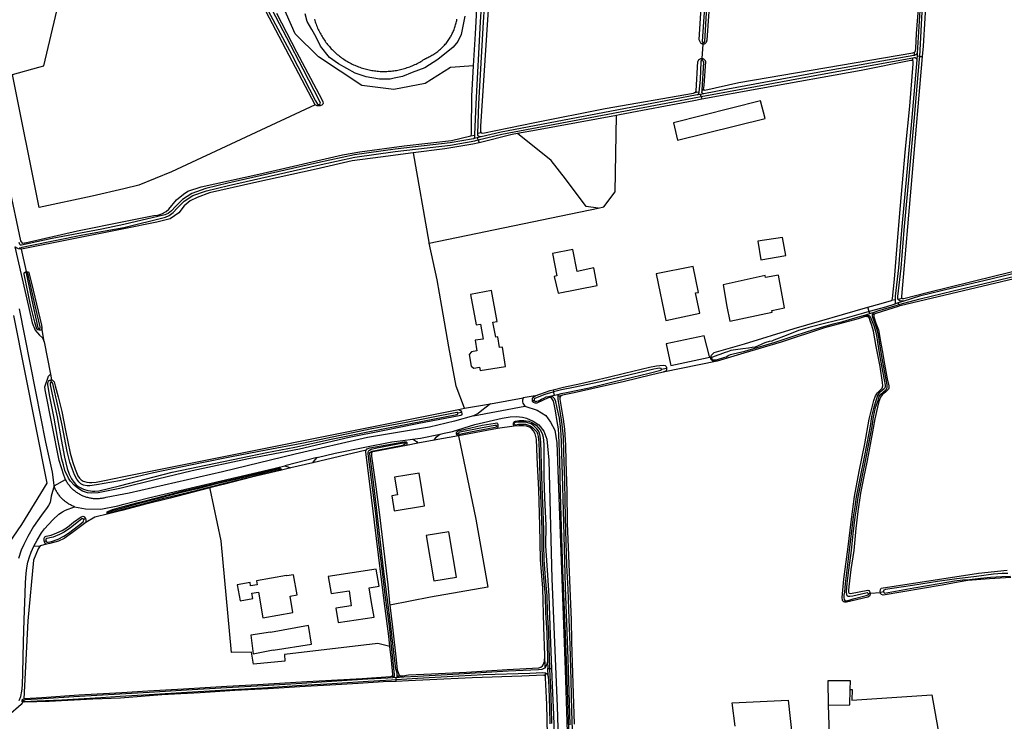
# Model space of a CAD drawing. Header units: metres. Extents: x 174423 to 175128, y 462196 to 462742.
# Tile 123 of 137: x 175062.96 to 175065.97, y 462730.16 to 462732.3. Entities that reach past the tile are written whole.
import ezdxf

# ---------------------------------------------------------------- set-up
doc = ezdxf.new("R2010")
doc.units = ezdxf.units.M
doc.layers.add('N-XX-AL-LIJN_0.20-G', color=7, linetype='Continuous', lineweight=25)

# ---------------------------------------------------------------- blocks, each defined once
blk = doc.blocks.new('Situatie')
at = {"lineweight": -3}
for p, q in [((9.0047, 18.617), (9.0045, 18.6225)), ((9.002, 18.5729), (9.005, 18.6169)), ((9.6504, 18.5823), (9.6524, 18.5935)), ((9.002, 18.5729), (9.0018, 18.5674)), ((9.646, 18.5667), (9.6459, 18.575)), ((9.6598, 18.5888), (9.6593, 18.58)), ((9.6673, 18.5791), (9.6593, 18.58)), ((9.6673, 18.5791), (9.6754, 18.5786)), ((8.9918, 18.4697), (8.9771, 18.4674)), ((9.0095, 18.4765), (9.0015, 18.4756)), ((8.9965, 18.4631), (8.9867, 18.4613)), ((9.0071, 18.4652), (8.9965, 18.4631)), ((8.9986, 18.4564), (8.9965, 18.4631)), ((8.9986, 18.4564), (9.0007, 18.4481)), ((7.8307, 18.4329), (7.833, 18.4284)), ((8.2938, 18.3359), (8.3054, 18.3381)), ((8.3257, 18.333), (8.3137, 18.3302)), ((8.3137, 18.3302), (8.3162, 18.3236)), ((8.3252, 18.3451), (8.3155, 18.3433)), ((8.3162, 18.3236), (8.3197, 18.3152)), ((8.1661, 18.0083), (8.6838, 18.115)), ((6.9346, 17.9207), (6.9185, 17.9899)), ((6.9346, 17.9207), (6.9346, 17.9182)), ((9.6141, 17.8384), (9.6019, 17.835)), ((9.5128, 17.7989), (9.5085, 17.8116)), ((9.5926, 17.8341), (9.5806, 17.8319)), ((9.6184, 17.8302), (9.6015, 17.8249)), ((9.6039, 17.8197), (9.6015, 17.8249)), ((9.6039, 17.8197), (9.6073, 17.816)), ((9.4998, 17.7872), (9.5152, 17.7925)), ((9.5046, 17.7832), (9.5128, 17.7858)), ((9.5152, 17.7925), (9.5128, 17.7989)), ((9.5152, 17.7925), (9.5306, 17.7978)), ((9.5225, 17.7891), (9.5304, 17.7918)), ((6.9734, 17.747), (6.9744, 17.7416)), ((6.9883, 17.7062), (6.9813, 17.7495)), ((8.8775, 17.6221), (8.8929, 17.6254)), ((9.0278, 17.6531), (9.0311, 17.6539)), ((7.0091, 17.5893), (7.011, 17.5899)), ((7.0105, 17.5821), (7.0091, 17.5893)), ((8.5323, 17.5354), (8.5408, 17.5387)), ((8.5352, 17.5394), (8.5497, 17.5428)), ((8.5457, 17.559), (8.5473, 17.5527)), ((8.5497, 17.5428), (8.5473, 17.5527)), ((8.5497, 17.5428), (8.5642, 17.5461)), ((8.574, 17.5425), (8.561, 17.5386)), ((8.302, 17.479), (8.459, 17.509)), ((8.3537, 17.5167), (8.4542, 17.5344)), ((8.4879, 17.5262), (8.4826, 17.5235)), ((8.2655, 17.4893), (8.2539, 17.4872)), ((8.3768, 17.4486), (8.3727, 17.4478)), ((8.4243, 17.4556), (8.4269, 17.456)), ((8.2559, 17.4251), (8.2502, 17.4245)), ((8.0983, 17.396), (8.0928, 17.3949)), ((8.1812, 17.4048), (8.1316, 17.3956)), ((7.8241, 17.3516), (7.7242, 17.3269)), ((7.8104, 17.3358), (7.7433, 17.32)), ((7.7084, 17.3161), (7.7127, 17.3173)), ((7.181, 17.1823), (7.1841, 17.1834)), ((7.109, 17.1625), (7.1145, 17.165)), ((6.9886, 17.0964), (6.9942, 17.0971)), ((6.9563, 17.0805), (6.9758, 17.0817)), ((9.5102, 16.9352), (9.5155, 16.9372)), ((9.5155, 16.9372), (9.5469, 16.9392)), ((9.5572, 16.9412), (9.5469, 16.9392)), ((8.5213, 16.7099), (8.5204, 16.7466)), ((8.5288, 16.729), (8.5295, 16.7061)), ((8.5225, 16.6798), (8.5222, 16.6931)), ((8.5295, 16.7061), (8.5357, 16.7064)), ((8.5301, 16.6832), (8.5295, 16.7061)), ((8.5357, 16.7064), (8.5407, 16.7065)), ((8.0518, 16.6831), (8.0588, 16.6831)), ((8.0649, 16.6786), (8.0539, 16.6781)), ((8.0759, 16.6791), (8.0649, 16.6786)), ((8.0652, 16.6726), (8.0649, 16.6786)), ((8.0655, 16.6669), (8.0652, 16.6726)), ((8.078, 16.684), (8.0688, 16.6833)), ((6.9255, 16.6075), (6.9205, 16.6075))]:
    blk.add_line(p, q, dxfattribs=at)
for points in [[(8.3257, 18.333), (8.3195, 18.3344), (8.3187, 18.3345), (8.318, 18.3348), (8.3173, 18.3352), (8.3166, 18.3357), (8.3161, 18.3364), (8.3157, 18.3371), (8.3155, 18.3379), (8.3154, 18.3388), (8.3154, 18.3396), (8.3155, 18.3433), (8.3187, 18.4342), (8.3328, 18.6841), (8.339, 18.7786)], [(8.329, 18.7792), (8.3228, 18.6847), (8.3087, 18.4346), (8.3054, 18.34), (8.3054, 18.3381), (8.3053, 18.3362), (8.3053, 18.3349), (8.3052, 18.3337), (8.3051, 18.3324), (8.3048, 18.3313), (8.3044, 18.3302), (8.3039, 18.3291), (8.3036, 18.3287), (8.3022, 18.3275)], [(8.4399, 20.1333), (8.3234, 18.3654), (8.3236, 18.3485), (8.3252, 18.3451), (8.3302, 18.3441), (8.4897, 18.3769), (8.7054, 18.4199), (8.9751, 18.4668), (8.9771, 18.4674), (8.979, 18.4686), (8.9824, 18.4711), (8.9835, 18.4739), (8.9889, 18.5635), (8.9893, 18.5648), (8.9898, 18.5661), (8.9904, 18.5673), (8.9911, 18.5684), (8.992, 18.5694), (8.993, 18.5703), (8.9942, 18.5711), (8.9953, 18.5718), (8.9966, 18.5723), (8.9979, 18.5727), (8.9993, 18.5729), (9.0006, 18.573), (9.002, 18.5729)], [(6.8806, 18.1846), (6.9162, 18.0149), (6.9208, 18.008), (6.9224, 18.008), (6.9278, 18.0084), (6.9297, 18.009), (7.0898, 18.0456), (7.2322, 18.0739), (7.3238, 18.0925), (7.3365, 18.0939), (7.3482, 18.0981), (7.3611, 18.1043), (7.3698, 18.1116), (7.3936, 18.1402), (7.4145, 18.1583), (7.4276, 18.1665), (7.4683, 18.18), (7.645, 18.2192), (7.9012, 18.2782), (7.9542, 18.2872), (8.0898, 18.3054), (8.235, 18.3218), (8.2938, 18.3359), (8.2948, 18.3374), (8.2959, 18.3411), (8.2963, 18.3523), (8.2968, 18.4577), (8.3025, 18.5504), (8.2315, 18.5451), (8.1543, 18.4963), (8.0582, 18.4782), (7.9605, 18.4908), (7.8282, 18.5782), (7.7565, 18.6483), (7.6681, 18.848)], [(7.6993, 18.7112), (7.7605, 18.5935), (7.8377, 18.4474), (7.8411, 18.4405), (7.8419, 18.4361), (7.8414, 18.4329), (7.8384, 18.43), (7.833, 18.4284), (7.8315, 18.428), (7.8234, 18.4279), (7.8173, 18.4311)], [(9.002, 18.5729), (9.0033, 18.5726), (9.0046, 18.5722), (9.0059, 18.5716), (9.0071, 18.5709), (9.0081, 18.5701), (9.0091, 18.5691), (9.01, 18.5681), (9.0107, 18.5669), (9.0113, 18.5657), (9.0117, 18.5644), (9.0118, 18.564), (9.0067, 18.4901), (9.0052, 18.4785), (9.0065, 18.4768), (9.0095, 18.4765), (9.1143, 18.4991), (9.6463, 18.5903), (9.6517, 18.5925), (9.6524, 18.5935), (9.6532, 18.5944), (9.6544, 18.5967), (9.6551, 18.6038), (9.6574, 18.6499), (9.6718, 18.8282)], [(9.005, 18.6169), (9.0047, 18.617), (9.0038, 18.617), (9.0025, 18.6173), (9.0013, 18.6177), (9.0002, 18.6182), (8.9991, 18.6189), (8.9981, 18.6197), (8.9973, 18.6207), (8.9965, 18.6217), (8.9929, 18.6296), (9.0119, 18.9439)], [(9.0084, 18.7302), (9.0014, 18.6253), (9.0026, 18.6232), (9.0038, 18.6226), (9.0045, 18.6225), (9.0062, 18.6222), (9.0079, 18.6225), (9.0087, 18.6233), (9.0094, 18.6248), (9.0164, 18.7297)], [(9.0762, 19.4926), (9.0163, 18.6291), (9.0138, 18.6218), (9.0137, 18.6216), (9.0129, 18.6206), (9.012, 18.6196), (9.011, 18.6188), (9.0099, 18.6181), (9.0088, 18.6176), (9.0076, 18.6172), (9.0063, 18.617), (9.005, 18.6169)], [(9.6673, 18.5791), (9.6763, 18.7354)], [(9.6683, 18.736), (9.6598, 18.5888)], [(9.7908, 20.1461), (9.7905, 20.1514), (9.7913, 20.1514), (9.7973, 20.15), (9.8024, 20.1457), (9.8049, 20.1376), (9.7977, 20.0199), (9.7792, 19.8346), (9.7627, 19.6289), (9.7525, 19.5258), (9.7367, 19.3689), (9.727, 19.2438), (9.7112, 19.0454), (9.6881, 18.7828), (9.6782, 18.6103), (9.6754, 18.5786)], [(8.3025, 18.5504), (8.3085, 18.6486), (8.3218, 18.8961), (8.3456, 19.2775), (8.3459, 19.2818), (8.3559, 19.5236), (8.3923, 19.9379), (8.3936, 19.9564)], [(7.8173, 18.4311), (7.6078, 18.8311), (7.5768, 18.8901), (7.5647, 18.9132), (7.557, 18.928), (7.3149, 19.4098), (7.2322, 19.3665), (7.2165, 19.3582), (7.0855, 19.2947), (6.9482, 19.2225), (6.8926, 19.1916), (6.9142, 19.1471), (6.9275, 19.1229)], [(7.8173, 18.4311), (7.3776, 18.2263), (7.2776, 18.1851), (7.2322, 18.1745), (7.1347, 18.1517), (6.9728, 18.1168), (6.8918, 18.524), (6.9724, 18.5465), (6.9871, 18.5505), (7.0633, 18.8748), (6.9275, 19.1229)], [(8.2753, 18.7024), (8.2643, 18.6464), (8.254, 18.6247), (8.2401, 18.6079), (8.1927, 18.57), (8.153, 18.5448), (8.1147, 18.5298), (8.0851, 18.5181), (8.0595, 18.5126), (8.0472, 18.5101), (8.0147, 18.5101), (7.9736, 18.5171), (7.9404, 18.5278), (7.8885, 18.5564), (7.8612, 18.5759), (7.8336, 18.6109), (7.8207, 18.6385), (7.8073, 18.6615), (7.7932, 18.6863), (7.7865, 18.7093)], [(7.815, 18.6936), (7.8162, 18.6896), (7.8175, 18.6856), (7.8189, 18.6816), (7.8203, 18.6776), (7.8218, 18.6737), (7.8234, 18.6698), (7.8251, 18.6659), (7.8268, 18.6621), (7.8286, 18.6583), (7.8305, 18.6545), (7.8324, 18.6508), (7.8345, 18.6471), (7.8366, 18.6434), (7.8387, 18.6398), (7.8409, 18.6362), (7.8432, 18.6327), (7.8456, 18.6292), (7.848, 18.6257), (7.8505, 18.6223), (7.8531, 18.619), (7.8557, 18.6157), (7.8584, 18.6124), (7.8611, 18.6092), (7.8639, 18.6061), (7.8668, 18.603), (7.8697, 18.6), (7.8727, 18.597), (7.8757, 18.594), (7.8788, 18.5912), (7.8819, 18.5884), (7.8851, 18.5856), (7.8884, 18.5829), (7.8917, 18.5803), (7.895, 18.5777), (7.8984, 18.5752), (7.9019, 18.5728), (7.9054, 18.5704), (7.9089, 18.5681), (7.9125, 18.5659), (7.9161, 18.5638), (7.9197, 18.5617), (7.9234, 18.5596), (7.9272, 18.5577), (7.9309, 18.5558), (7.9347, 18.554), (7.9386, 18.5522), (7.9425, 18.5506), (7.9464, 18.549), (7.9503, 18.5475), (7.9542, 18.546), (7.9582, 18.5446), (7.9622, 18.5433), (7.9663, 18.5421), (7.9703, 18.541), (7.9744, 18.5399), (7.9785, 18.539), (7.9826, 18.538), (7.9868, 18.5372), (7.9909, 18.5365), (7.9951, 18.5358), (7.9992, 18.5352), (8.0034, 18.5347), (8.0076, 18.5343), (8.0118, 18.5339), (8.016, 18.5336), (8.0202, 18.5334), (8.0244, 18.5333), (8.0287, 18.5333), (8.0329, 18.5333), (8.0371, 18.5335), (8.0413, 18.5337), (8.0455, 18.534), (8.0497, 18.5343), (8.0539, 18.5348), (8.0581, 18.5353), (8.0622, 18.5359), (8.0664, 18.5366), (8.0706, 18.5373), (8.0747, 18.5382), (8.0788, 18.5391), (8.0829, 18.5401), (8.087, 18.5412), (8.091, 18.5423), (8.0951, 18.5436), (8.0991, 18.5449), (8.103, 18.5462), (8.107, 18.5477), (8.1109, 18.5492), (8.1148, 18.5508), (8.1187, 18.5525), (8.1225, 18.5543), (8.1263, 18.5561), (8.1301, 18.558), (8.1338, 18.5599), (8.1375, 18.562), (8.1412, 18.5641), (8.1448, 18.5663), (8.1483, 18.5685), (8.1519, 18.5708), (8.1553, 18.5732), (8.1558, 18.5734), (8.1591, 18.5748), (8.1623, 18.5762), (8.1655, 18.5778), (8.1687, 18.5794), (8.1718, 18.581), (8.1749, 18.5828), (8.178, 18.5846), (8.181, 18.5865), (8.184, 18.5884), (8.1869, 18.5904), (8.1898, 18.5925), (8.1926, 18.5946), (8.1954, 18.5968), (8.1981, 18.5991), (8.2008, 18.6014), (8.2034, 18.6038), (8.206, 18.6063), (8.2085, 18.6088), (8.2109, 18.6113), (8.2133, 18.614), (8.2157, 18.6166), (8.2179, 18.6193), (8.2202, 18.6221), (8.2223, 18.6249), (8.2244, 18.6278), (8.2264, 18.6307), (8.2284, 18.6337), (8.2303, 18.6367), (8.2321, 18.6397), (8.2338, 18.6428), (8.2355, 18.6459), (8.2371, 18.6491), (8.2387, 18.6523), (8.2401, 18.6555), (8.2415, 18.6588), (8.2429, 18.6621), (8.2441, 18.6654), (8.2453, 18.6687), (8.2464, 18.6721), (8.2474, 18.6755), (8.2483, 18.6789), (8.2492, 18.6824), (8.25, 18.6858), (8.2507, 18.6893), (8.2513, 18.6928)], [(7.6214, 18.8387), (7.6204, 18.8386), (7.6176, 18.8375), (7.6166, 18.8348), (7.6177, 18.8327), (7.6656, 18.734), (7.703, 18.6637), (7.746, 18.5839), (7.8189, 18.4439), (7.8251, 18.4329), (7.8265, 18.4324), (7.8296, 18.4324), (7.8307, 18.4329), (7.8324, 18.4338), (7.8338, 18.4359), (7.8318, 18.4415), (7.7804, 18.5407), (7.7307, 18.6358), (7.6855, 18.7215), (7.648, 18.7951), (7.6278, 18.8367), (7.6233, 18.8389), (7.6214, 18.8387)], [(9.0071, 18.4652), (9.0067, 18.4651), (9.0057, 18.4651), (9.0048, 18.4653), (9.004, 18.4657), (9.0032, 18.4661), (9.0025, 18.4667), (9.002, 18.4675), (9.0015, 18.4683), (9.0012, 18.4691), (9.0011, 18.47), (9.0011, 18.471), (9.0013, 18.4719), (9.0015, 18.4756), (9.0065, 18.5613), (9.0051, 18.5648), (9.0038, 18.5668), (9.0018, 18.5674), (9.0014, 18.5675), (8.9997, 18.5675), (8.9978, 18.5651), (8.9977, 18.5629), (8.9953, 18.5091), (8.9918, 18.4697), (8.9917, 18.4687), (8.9916, 18.4675), (8.9914, 18.4665), (8.991, 18.4654), (8.9905, 18.4644), (8.9898, 18.4635), (8.989, 18.4627), (8.9881, 18.462), (8.9871, 18.4615), (8.9867, 18.4613)], [(8.9986, 18.4564), (9.0818, 18.4722), (9.3574, 18.5232), (9.6459, 18.575), (9.6518, 18.5761), (9.6529, 18.5759), (9.6539, 18.5755), (9.6549, 18.575), (9.6558, 18.5744), (9.6566, 18.5736), (9.6573, 18.5728), (9.6578, 18.5718), (9.6582, 18.5708), (9.6585, 18.5697), (9.6585, 18.5686)], [(9.646, 18.5667), (9.6445, 18.5672), (9.6407, 18.567), (9.4881, 18.5359), (9.1811, 18.4807), (9.0007, 18.4481)], [(9.6598, 18.5888), (9.659, 18.5878), (9.658, 18.5866), (9.6568, 18.5855), (9.6555, 18.5845), (9.6541, 18.5837), (9.6527, 18.583), (9.6512, 18.5825), (9.6504, 18.5823), (9.6496, 18.582), (9.3561, 18.5301), (9.0805, 18.4791), (9.0071, 18.4652)], [(9.5806, 17.8319), (9.5829, 17.8343), (9.5844, 17.8385), (9.5899, 17.8975), (9.5986, 18.0006), (9.608, 18.1121), (9.6236, 18.2969), (9.6367, 18.4274), (9.6478, 18.5562), (9.6471, 18.5637), (9.646, 18.5667)], [(9.6585, 18.5686), (9.6434, 18.3929), (9.6282, 18.2248), (9.6119, 18.0481), (9.6025, 17.9321), (9.5927, 17.8452), (9.5927, 17.8433), (9.5926, 17.8341), (9.5925, 17.8321), (9.5925, 17.8267), (9.5908, 17.8215)], [(9.6184, 17.8302), (9.6139, 17.8305), (9.6065, 17.8316), (9.6031, 17.8331), (9.6019, 17.835), (9.6007, 17.8369), (9.6006, 17.8398), (9.6007, 17.8446), (9.6105, 17.9313), (9.6199, 18.0474), (9.6362, 18.2241), (9.6513, 18.3922), (9.6669, 18.5719), (9.6673, 18.5791)], [(9.6754, 18.5786), (9.6115, 17.8445), (9.6115, 17.8405), (9.6119, 17.8401), (9.6141, 17.8384)], [(9.6593, 18.58), (9.6589, 18.5725), (9.6585, 18.5686)], [(8.3022, 18.3275), (8.2305, 18.3144), (8.062, 18.2951), (7.938, 18.2779), (7.8247, 18.2534), (7.5504, 18.1913), (7.4833, 18.1752), (7.4396, 18.16), (7.412, 18.1419), (7.3902, 18.1201), (7.3779, 18.1067), (7.3674, 18.0982), (7.3577, 18.0944), (7.2322, 18.0648), (7.1647, 18.0512), (7.0126, 18.0224), (6.9184, 18.0014), (6.9154, 18.0015), (6.9136, 18.004), (6.9122, 18.0101)], [(6.912, 17.994), (6.9135, 17.994), (6.916, 17.994), (6.9212, 17.9952), (6.9404, 18.0002), (7.1064, 18.033), (7.2322, 18.0558), (7.3598, 18.0877), (7.371, 18.0921), (7.3827, 18.1016), (7.3953, 18.1152), (7.4165, 18.1365), (7.4427, 18.1537), (7.4853, 18.1684), (7.552, 18.1845), (7.8262, 18.2465), (7.9393, 18.271), (8.0628, 18.2882), (8.2315, 18.3075), (8.306, 18.3211), (8.3162, 18.3236)], [(8.3162, 18.3236), (8.3886, 18.3409), (8.913, 18.4402), (8.9986, 18.4564)], [(8.9867, 18.4613), (8.9117, 18.447), (8.3871, 18.3478), (8.3257, 18.333)], [(9.0007, 18.4481), (8.9767, 18.4438), (8.7487, 18.4001), (8.7397, 18.3984)], [(9.1945, 18.3895), (9.1805, 18.4432), (8.9135, 18.3765), (8.9262, 18.3232), (9.1945, 18.3895)], [(10.0343, 17.9174), (9.6073, 17.816), (9.6065, 17.8158), (9.6015, 17.8142), (9.5525, 17.7988), (9.5304, 17.7918), (9.5283, 17.7904), (9.5268, 17.788), (9.5268, 17.7864), (9.5271, 17.7827), (9.5336, 17.7631), (9.5414, 17.7425), (9.5438, 17.7311), (9.5476, 17.7068), (9.5532, 17.674), (9.5596, 17.6379), (9.5683, 17.5928), (9.5726, 17.5712), (9.5725, 17.5641), (9.5714, 17.5614), (9.5681, 17.5569), (9.5634, 17.5525), (9.5523, 17.5438), (9.5474, 17.5371), (9.5424, 17.523), (9.5383, 17.5063), (9.5298, 17.4704), (9.5252, 17.4413), (9.5159, 17.3922), (9.5068, 17.3425), (9.4957, 17.289), (9.4867, 17.2428), (9.4776, 17.1869), (9.4718, 17.1348), (9.4658, 17.0673), (9.4567, 17.0091), (9.4503, 16.9568), (9.4494, 16.945), (9.4496, 16.9394), (9.4507, 16.9375), (9.4513, 16.9368), (9.4553, 16.9361), (9.5085, 16.9458), (9.5115, 16.9446), (9.5141, 16.9422), (9.5155, 16.9372)], [(9.6039, 17.8197), (9.669, 17.8376), (9.7695, 17.862), (9.865, 17.8846), (10.009, 17.9193)], [(9.6141, 17.8384), (9.6188, 17.8384), (9.6899, 17.8569), (9.897, 17.9079), (10.0519, 17.9452)], [(10.007, 17.9271), (9.8632, 17.8924), (9.7677, 17.8698), (9.6668, 17.8454), (9.6184, 17.8302)], [(8.6838, 18.115), (8.7011, 18.119), (8.7358, 18.1654), (8.7397, 18.3984), (8.495, 18.3535), (8.4371, 18.3433)], [(6.8664, 17.0697), (6.9198, 17.1474), (6.9972, 17.2738), (6.8959, 17.7869)], [(8.4371, 18.3433), (8.4208, 18.3404), (8.3197, 18.3152), (8.3003, 18.3103), (8.2143, 18.2963), (8.1178, 18.2839)], [(8.3137, 18.3302), (8.3045, 18.328), (8.3022, 18.3275)], [(8.6838, 18.115), (8.6468, 18.1197), (8.5838, 18.2048), (8.5397, 18.2607), (8.4371, 18.3433)], [(6.9118, 17.8074), (6.9613, 17.5538), (6.9919, 17.399), (7.0123, 17.3073), (7.0179, 17.2669), (7.0184, 17.2655), (7.0099, 17.2333), (7.0066, 17.2144), (7.0018, 17.2052), (6.9972, 17.1992), (6.98, 17.1756), (6.956, 17.1408), (6.9381, 17.1106), (6.9258, 17.0861), (6.9183, 17.0685), (6.9096, 17.0427)], [(8.1178, 18.2839), (8.0175, 18.2713), (7.9305, 18.2593), (7.8207, 18.2348), (7.6297, 18.1929), (7.4941, 18.1614), (7.456, 18.1478), (7.4349, 18.1375), (7.4166, 18.122), (7.4004, 18.1009), (7.374, 18.0822), (7.3335, 18.0722), (7.2322, 18.0519), (6.9185, 17.9899)], [(8.1178, 18.2839), (8.1656, 18.0108), (8.1661, 18.0083)], [(9.2575, 17.9705), (9.2472, 18.0252), (9.1725, 18.0135), (9.1815, 17.9572), (9.2575, 17.9705)], [(6.9185, 17.9899), (6.9101, 17.9906), (6.9074, 17.9917), (6.9047, 17.9928), (6.9, 17.9956), (6.8985, 17.9968), (6.9402, 17.8142), (6.9516, 17.7643), (6.961, 17.7418), (6.9737, 17.7259), (6.9833, 17.7182), (6.9883, 17.7062)], [(6.9883, 17.7062), (7.0079, 17.6072), (7.011, 17.5899), (7.0142, 17.5886), (7.0185, 17.5837), (7.0224, 17.5717), (7.0313, 17.5379), (7.0419, 17.4928), (7.0537, 17.4341), (7.0675, 17.3654), (7.076, 17.3369), (7.0828, 17.3165), (7.0911, 17.2959), (7.0961, 17.289), (7.1013, 17.2837), (7.1073, 17.2798), (7.1121, 17.2781), (7.1185, 17.2767), (7.1274, 17.2756), (7.1336, 17.2754), (7.1475, 17.2769), (7.1731, 17.2811), (7.2322, 17.2937), (8.2562, 17.4991), (8.274, 17.5027), (8.2493, 17.5698), (8.2266, 17.6903), (8.2049, 17.8142), (8.1907, 17.8957), (8.1661, 18.0083)], [(8.6194, 17.9211), (8.6064, 17.9882), (8.5442, 17.9761), (8.5574, 17.908), (8.549, 17.9062), (8.5612, 17.8545), (8.6802, 17.878), (8.6705, 17.932), (8.6194, 17.9211)], [(8.9904, 17.8572), (8.9739, 17.9369), (8.8609, 17.9135), (8.8903, 17.7717), (8.9947, 17.7934), (8.9818, 17.8554), (8.9904, 17.8572)], [(6.9813, 17.7495), (6.9813, 17.7457), (6.9796, 17.743), (6.9778, 17.7416), (6.9744, 17.7416), (6.9732, 17.7416), (6.9686, 17.7422), (6.9656, 17.7449), (6.9592, 17.7663), (6.9464, 17.8193), (6.9267, 17.9134), (6.9274, 17.9175), (6.9309, 17.9197), (6.9346, 17.9207)], [(6.9734, 17.747), (6.9744, 17.747), (6.9759, 17.7481), (6.9759, 17.7492), (6.9759, 17.7515), (6.9714, 17.7733), (6.9599, 17.821), (6.9477, 17.8757), (6.9381, 17.9162), (6.9368, 17.9183), (6.9353, 17.9183), (6.9346, 17.9182), (6.9339, 17.9181), (6.933, 17.9159), (6.9457, 17.8578), (6.9535, 17.8194), (6.9692, 17.7488), (6.9704, 17.7473), (6.9725, 17.747), (6.9734, 17.747)], [(6.9346, 17.9207), (6.9401, 17.9204), (6.9417, 17.9177), (6.9493, 17.8852), (6.9649, 17.8209), (6.9796, 17.7569), (6.9813, 17.7495)], [(9.216, 17.797), (9.215, 17.8022), (9.254, 17.8102), (9.235, 17.9102), (9.1955, 17.9032), (9.1945, 17.9085), (9.0655, 17.8802), (9.0777, 17.8142), (9.086, 17.7692), (9.216, 17.797)], [(8.3319, 17.7145), (8.3075, 17.7107), (8.3127, 17.678), (8.2954, 17.6752), (8.2892, 17.6667), (8.2947, 17.6319), (8.3033, 17.6257), (8.3205, 17.6284), (8.3221, 17.6185), (8.3998, 17.6308), (8.3904, 17.6901), (8.3816, 17.6887), (8.3764, 17.7216), (8.3701, 17.7206), (8.3616, 17.7664), (8.3745, 17.7685), (8.357, 17.863), (8.293, 17.851), (8.3105, 17.758), (8.3233, 17.7601), (8.3319, 17.7145)], [(9.0278, 17.6531), (9.0278, 17.6575), (9.0302, 17.6654), (9.0383, 17.6733), (9.1311, 17.7003), (9.2834, 17.7465), (9.5085, 17.8116)], [(9.5085, 17.8116), (9.5491, 17.8233), (9.5806, 17.8319)], [(9.5908, 17.8215), (9.5626, 17.8122), (9.5128, 17.7989)], [(9.5306, 17.7978), (9.539, 17.8005), (9.5988, 17.8183), (9.6039, 17.8197)], [(9.6015, 17.8249), (9.5953, 17.823), (9.5908, 17.8215)], [(9.5155, 16.9372), (9.5155, 16.9335), (9.5133, 16.9275), (9.5085, 16.9249), (9.4432, 16.9097), (9.4384, 16.9096), (9.4351, 16.9105), (9.4325, 16.9126), (9.431, 16.9153), (9.4302, 16.9236), (9.435, 16.9794), (9.4484, 17.0791), (9.4579, 17.1555), (9.4682, 17.233), (9.482, 17.3091), (9.4992, 17.3936), (9.5127, 17.4692), (9.5267, 17.5264), (9.5319, 17.5403), (9.5384, 17.5495), (9.5469, 17.5592), (9.5525, 17.564), (9.5543, 17.5709), (9.5537, 17.5819), (9.5465, 17.63), (9.5345, 17.6916), (9.526, 17.7384), (9.5212, 17.7557), (9.5152, 17.7737), (9.5136, 17.7779), (9.5117, 17.7812), (9.5046, 17.7832), (9.4977, 17.7823), (9.4793, 17.7764), (9.3759, 17.7486), (9.2431, 17.7048), (9.1294, 17.6712), (9.048, 17.6469), (8.8827, 17.6129), (8.844, 17.6043), (8.7639, 17.5849), (8.6863, 17.5677), (8.6098, 17.5503), (8.574, 17.5425), (8.5705, 17.5409), (8.5679, 17.5392), (8.5664, 17.5364), (8.5664, 17.53), (8.5762, 17.4692), (8.58, 17.4387), (8.5831, 17.3886), (8.5846, 17.3405), (8.5871, 17.2476), (8.5891, 17.1508), (8.5924, 17.0523), (8.5965, 16.9514), (8.6009, 16.8549), (8.6021, 16.7894), (8.604, 16.724), (8.6072, 16.6298), (8.6097, 16.5356)], [(9.1024, 16.5301), (9.0931, 16.6015), (9.2651, 16.6094), (9.2784, 16.4884)], [(9.391, 16.5033), (9.3882, 16.594)], [(9.5128, 17.7989), (9.4952, 17.7941), (9.4307, 17.7757), (9.3801, 17.7632), (9.3279, 17.7495), (9.315, 17.7461), (9.2964, 17.7402), (9.2586, 17.7258), (9.2215, 17.7106), (9.2154, 17.7079), (9.2067, 17.7069), (9.1963, 17.7042), (9.1881, 17.7009), (9.1823, 17.6982), (9.1733, 17.6935), (9.1634, 17.69), (9.1549, 17.6887), (9.1439, 17.6865), (9.1266, 17.6841), (9.1035, 17.6819), (9.0898, 17.6793), (9.0788, 17.6756), (9.0718, 17.6729), (9.0643, 17.6701), (9.0558, 17.6672), (9.0493, 17.6648), (9.042, 17.6618), (9.0333, 17.6592), (9.0317, 17.6578), (9.0306, 17.6566), (9.0311, 17.6539), (9.0323, 17.6521), (9.0336, 17.6509), (9.036, 17.6506), (9.0484, 17.6522), (9.0679, 17.6578), (9.0751, 17.6605), (9.0831, 17.6649), (9.0881, 17.6671), (9.0962, 17.6695), (9.1102, 17.6722), (9.1327, 17.6769), (9.1698, 17.6882), (9.2251, 17.7045), (9.2828, 17.7246), (9.3206, 17.7367), (9.3637, 17.7496), (9.4024, 17.7612), (9.4318, 17.7684), (9.4805, 17.7824), (9.4998, 17.7872)], [(9.4998, 17.7872), (9.504, 17.7877), (9.5076, 17.7875), (9.5119, 17.7862), (9.5128, 17.7858), (9.5138, 17.7855), (9.5155, 17.783), (9.5192, 17.7757), (9.5265, 17.756), (9.532, 17.7383), (9.535, 17.7249), (9.5379, 17.7051), (9.5439, 17.6666), (9.5504, 17.6326), (9.5585, 17.5895), (9.5612, 17.5733), (9.5612, 17.5675), (9.5606, 17.5649), (9.5594, 17.5631), (9.5518, 17.5564), (9.5435, 17.5496), (9.538, 17.5412), (9.5343, 17.5288), (9.5266, 17.5065), (9.5197, 17.4778), (9.5153, 17.4478), (9.5052, 17.3953), (9.4966, 17.3482), (9.4849, 17.2927), (9.473, 17.2317), (9.4684, 17.2011), (9.4642, 17.1706), (9.4578, 17.1193), (9.452, 17.0681), (9.4446, 17.0077), (9.4392, 16.9667), (9.437, 16.9403), (9.4357, 16.9312), (9.4356, 16.9238), (9.436, 16.9176), (9.4383, 16.9145), (9.4427, 16.9137), (9.4463, 16.914), (9.4511, 16.9159), (9.4638, 16.9194), (9.5031, 16.9296), (9.5101, 16.9313), (9.5104, 16.9328), (9.5102, 16.9352), (9.5079, 16.9376), (9.5065, 16.938), (9.5022, 16.9368), (9.4628, 16.9272), (9.454, 16.9263), (9.4481, 16.9269), (9.4459, 16.9289), (9.4443, 16.932), (9.4432, 16.9405), (9.4454, 16.966), (9.4508, 17.0069), (9.4582, 17.0673), (9.464, 17.1186), (9.4703, 17.1698), (9.4746, 17.2003), (9.4791, 17.2307), (9.491, 17.2914), (9.5027, 17.347), (9.5113, 17.3942), (9.5214, 17.4467), (9.5258, 17.4766), (9.5326, 17.5047), (9.5402, 17.5269), (9.5437, 17.5386), (9.5482, 17.5454), (9.5558, 17.5517), (9.564, 17.559), (9.5664, 17.5623), (9.5675, 17.5668), (9.5674, 17.5739), (9.5646, 17.5906), (9.5565, 17.6338), (9.5501, 17.6676), (9.5441, 17.7061), (9.5411, 17.726), (9.538, 17.7399), (9.5323, 17.758), (9.525, 17.7778), (9.5227, 17.7848), (9.5225, 17.7891), (9.5236, 17.7922), (9.5265, 17.7953), (9.5306, 17.7978)], [(9.025, 17.659), (9.0244, 17.6612), (9.008, 17.7242), (8.8915, 17.7), (8.9045, 17.6375), (8.9055, 17.633), (9.0203, 17.658), (9.025, 17.659)], [(9.5469, 16.9392), (9.5467, 16.9422), (9.5475, 16.9482), (9.5494, 16.9518), (9.8474, 16.9983), (9.9345, 17.0076)], [(8.5457, 17.559), (8.5772, 17.5674), (8.63, 17.5789), (8.6699, 17.5873), (8.714, 17.5973), (8.7639, 17.6096), (8.8401, 17.6289), (8.8621, 17.6326), (8.8827, 17.635), (8.8884, 17.6337), (8.8911, 17.6305), (8.8926, 17.6275), (8.8929, 17.6254)], [(8.8929, 17.6254), (8.893, 17.6223), (8.893, 17.6191), (8.8914, 17.6174), (8.8827, 17.6129)], [(9.048, 17.6469), (9.0406, 17.6467), (9.0331, 17.6475), (9.0278, 17.6531)], [(8.274, 17.5027), (8.3537, 17.5167), (8.3274, 17.4954), (8.3166, 17.4867), (8.302, 17.479), (8.2435, 17.4635), (8.1672, 17.4445), (7.9772, 17.4132), (7.7565, 17.3622), (7.5335, 17.3082), (7.2487, 17.2424), (7.2322, 17.2394), (7.1776, 17.2295), (7.1766, 17.2292), (7.1738, 17.2285), (7.1709, 17.2278), (7.1681, 17.2273), (7.1652, 17.2268), (7.1623, 17.2264), (7.1594, 17.2261), (7.1565, 17.2258), (7.1536, 17.2256), (7.1507, 17.2256), (7.1478, 17.2256), (7.1448, 17.2256), (7.1419, 17.2258), (7.139, 17.226), (7.1361, 17.2263), (7.1332, 17.2267), (7.1304, 17.2272), (7.1275, 17.2277), (7.1246, 17.2284), (7.1218, 17.2291), (7.119, 17.2299), (7.1162, 17.2307), (7.1134, 17.2316), (7.1107, 17.2327), (7.108, 17.2337), (7.1053, 17.2349), (7.1027, 17.2361), (7.1001, 17.2374), (7.0975, 17.2388), (7.095, 17.2403), (7.0925, 17.2418), (7.09, 17.2434), (7.0876, 17.245), (7.0853, 17.2467), (7.0829, 17.2485), (7.0807, 17.2503), (7.0785, 17.2522), (7.0763, 17.2542), (7.0742, 17.2562), (7.0722, 17.2583), (7.0702, 17.2604), (7.0682, 17.2626), (7.0664, 17.2649), (7.0646, 17.2671), (7.0628, 17.2695), (7.0611, 17.2719), (7.0595, 17.2743), (7.058, 17.2768), (7.0565, 17.2793), (7.0551, 17.2818), (7.0538, 17.2844), (7.0525, 17.2871), (7.0513, 17.2897), (7.0502, 17.2924), (7.0491, 17.2951), (7.0482, 17.2979), (7.0346, 17.3429), (6.991, 17.5591), (6.9905, 17.5678), (7.0013, 17.6006), (7.0079, 17.6072)], [(8.5642, 17.5461), (8.5702, 17.5481), (8.5861, 17.551), (8.6555, 17.5655), (8.7295, 17.5834), (8.7888, 17.5975), (8.8396, 17.61), (8.875, 17.619), (8.8774, 17.6205), (8.8775, 17.6221), (8.8764, 17.6243), (8.8744, 17.6248), (8.8699, 17.6254), (8.8647, 17.6244), (8.8537, 17.6222), (8.7816, 17.6051), (8.691, 17.5838), (8.6077, 17.5663), (8.571, 17.5589), (8.5473, 17.5527)], [(8.2655, 17.4893), (8.2658, 17.4872), (8.2658, 17.4823), (8.2632, 17.4804), (8.1298, 17.4549), (8.0296, 17.4341), (7.9214, 17.4128), (7.7693, 17.3774), (7.6137, 17.3479), (7.4414, 17.3111), (7.3354, 17.2859), (7.2201, 17.2574), (7.1538, 17.2437), (7.1342, 17.2426), (7.1207, 17.2439), (7.1053, 17.2494), (7.091, 17.2581), (7.0797, 17.2669), (7.0687, 17.2796), (7.0623, 17.2891), (7.0518, 17.3123), (7.047, 17.3291), (7.0423, 17.3471), (7.0305, 17.4082), (7.0185, 17.472), (7.0055, 17.5385), (6.999, 17.5744), (6.9993, 17.5802), (7.0013, 17.5848), (7.0037, 17.5871), (7.0061, 17.5886), (7.0072, 17.5887), (7.0091, 17.5893)], [(7.0105, 17.5821), (7.007, 17.5801), (7.0067, 17.5792), (7.0063, 17.5764), (7.0067, 17.5741), (7.0151, 17.5351), (7.0277, 17.4761), (7.04, 17.4071), (7.0506, 17.3534), (7.0589, 17.3181), (7.065, 17.3009), (7.0714, 17.287), (7.0789, 17.2765), (7.0851, 17.2694), (7.0925, 17.2631), (7.1085, 17.2549), (7.1219, 17.251), (7.1302, 17.2495), (7.136, 17.2491), (7.1436, 17.249), (7.1551, 17.2503), (7.219, 17.2656), (7.3801, 17.3069), (7.5126, 17.3351), (7.6701, 17.3674), (7.7552, 17.3836), (7.8669, 17.4077), (7.9791, 17.431), (8.1091, 17.456), (8.251, 17.4835), (8.2537, 17.4853), (8.2539, 17.4872), (8.2526, 17.4894), (8.2506, 17.4901), (8.0957, 17.4595), (7.9853, 17.4387), (7.8548, 17.4115), (7.7766, 17.3946), (7.6677, 17.3745), (7.561, 17.3536), (7.4705, 17.3359), (7.3224, 17.3049), (7.2186, 17.2803), (7.1486, 17.268), (7.1283, 17.265), (7.1203, 17.2651), (7.1088, 17.2672), (7.1, 17.2716), (7.094, 17.2775), (7.0883, 17.2855), (7.0808, 17.2994), (7.0747, 17.3155), (7.0672, 17.3374), (7.0586, 17.3708), (7.0433, 17.4513), (7.0291, 17.5155), (7.0151, 17.5783), (7.0127, 17.5815), (7.0105, 17.5821)], [(8.459, 17.509), (8.497, 17.497), (8.523, 17.4802), (8.5372, 17.46), (8.551, 17.436), (8.5572, 17.397), (8.583, 16.7022), (8.593, 16.384)], [(8.5933, 16.5209), (8.5904, 16.6094), (8.5875, 16.7018), (8.5833, 16.8117), (8.5795, 16.91), (8.5757, 17.0079), (8.5714, 17.1377), (8.5679, 17.243), (8.5662, 17.3434), (8.5632, 17.4216), (8.5619, 17.4402), (8.5578, 17.462), (8.5526, 17.4947), (8.5477, 17.5205), (8.5458, 17.5261), (8.5442, 17.5292), (8.5417, 17.533), (8.5389, 17.5346), (8.5361, 17.5354), (8.5323, 17.5354), (8.4956, 17.5184), (8.4904, 17.5183), (8.4858, 17.5198), (8.4826, 17.5235), (8.4821, 17.5268), (8.4829, 17.533), (8.4859, 17.5371), (8.4912, 17.5409), (8.4542, 17.5344), (8.4517, 17.5279), (8.4517, 17.5226), (8.4528, 17.518), (8.459, 17.509)], [(8.5473, 17.5527), (8.5451, 17.5521), (8.5206, 17.5446), (8.4913, 17.534), (8.4879, 17.5315), (8.4874, 17.5294), (8.4879, 17.5262), (8.4911, 17.5243), (8.4932, 17.5236), (8.4962, 17.5239), (8.5007, 17.5258), (8.5047, 17.5277), (8.5097, 17.5302), (8.5175, 17.534), (8.5243, 17.5375), (8.5316, 17.5391), (8.5352, 17.5394)], [(8.4912, 17.5409), (8.5367, 17.5567), (8.5457, 17.559)], [(8.5352, 17.5394), (8.5408, 17.5387), (8.5443, 17.5372), (8.5478, 17.5341), (8.5521, 17.5271), (8.5574, 17.5034), (8.5638, 17.4721), (8.5677, 17.4472), (8.5696, 17.4221), (8.5707, 17.3988), (8.573, 17.2979), (8.5762, 17.1903), (8.5794, 17.0746), (8.5829, 16.955), (8.5868, 16.8456), (8.5907, 16.736), (8.5934, 16.635), (8.5968, 16.5337)], [(8.6056, 16.4882), (8.6028, 16.577), (8.6009, 16.6709), (8.5973, 16.7776), (8.5949, 16.8575), (8.5912, 16.9487), (8.588, 17.0228), (8.5849, 17.1283), (8.5826, 17.2159), (8.5811, 17.2816), (8.5783, 17.368), (8.5769, 17.4149), (8.5747, 17.4431), (8.5725, 17.4616), (8.5638, 17.5117), (8.5613, 17.5293), (8.5609, 17.5363), (8.5611, 17.5409), (8.5615, 17.5425), (8.5642, 17.5461)], [(8.256, 17.4187), (8.1812, 17.4048), (8.1874, 17.4145), (8.1934, 17.4198), (8.1996, 17.4236), (8.2122, 17.4262), (8.238, 17.4315), (8.3062, 17.4532), (8.3902, 17.4722), (8.4142, 17.476), (8.434, 17.4775), (8.452, 17.475), (8.4645, 17.472), (8.4842, 17.4632), (8.5015, 17.452), (8.5175, 17.4322), (8.5262, 17.4082), (8.5322, 17.344), (8.5422, 16.9812), (8.5585, 16.5912), (8.565, 16.355)], [(8.2562, 17.4991), (8.2576, 17.4984), (8.262, 17.496), (8.2651, 17.4914), (8.2655, 17.4893)], [(8.256, 17.4187), (8.3094, 17.1629), (8.3455, 16.955), (8.1703, 16.9246), (8.0458, 16.9003), (8.0538, 16.8333), (8.0652, 16.7328), (8.0688, 16.7025), (8.072, 16.6908), (8.0746, 16.6859), (8.078, 16.684), (8.0853, 16.6835), (8.1032, 16.6868), (8.1734, 16.6903), (8.2801, 16.6954), (8.4054, 16.7031), (8.5016, 16.7087), (8.508, 16.7104), (8.5134, 16.714), (8.5156, 16.7179), (8.5189, 16.728), (8.5204, 16.7466), (8.5177, 16.8342), (8.5137, 16.9525), (8.5067, 17.0403), (8.5045, 17.1434), (8.5019, 17.2533), (8.4972, 17.3515), (8.4952, 17.4082), (8.4904, 17.4241), (8.486, 17.4335), (8.4792, 17.4411), (8.473, 17.4449), (8.4644, 17.4478), (8.4546, 17.4489), (8.4406, 17.449), (8.4268, 17.4481), (8.3759, 17.4408), (8.256, 17.4187)], [(8.2502, 17.4245), (8.2503, 17.4277), (8.252, 17.4308), (8.255, 17.4338), (8.2595, 17.435), (8.3286, 17.4505), (8.3684, 17.4574), (8.3733, 17.4576), (8.3754, 17.4558), (8.3768, 17.4529), (8.3768, 17.4486)], [(8.2559, 17.4251), (8.2563, 17.4235), (8.2588, 17.4231), (8.293, 17.4302), (8.3686, 17.4446), (8.3721, 17.4459), (8.3729, 17.4469), (8.3727, 17.4478), (8.3726, 17.4488), (8.372, 17.4499), (8.3668, 17.4499), (8.3231, 17.4417), (8.3029, 17.4379), (8.2599, 17.4292), (8.257, 17.4284), (8.2556, 17.4262), (8.2559, 17.4251)], [(8.3768, 17.4486), (8.3768, 17.4475), (8.3759, 17.4408)], [(8.4243, 17.4556), (8.4243, 17.4574), (8.4257, 17.4606), (8.4272, 17.4621), (8.4304, 17.4633), (8.4424, 17.4654), (8.4557, 17.4652), (8.4709, 17.4632), (8.481, 17.4595), (8.4937, 17.4512), (8.5058, 17.4368), (8.5124, 17.4257), (8.5149, 17.4146), (8.517, 17.3913), (8.5175, 17.3531), (8.5177, 17.2906), (8.5195, 17.2288), (8.5234, 17.1438), (8.5227, 17.0816), (8.528, 16.9921), (8.5327, 16.9286), (8.5356, 16.8382), (8.5397, 16.731), (8.5407, 16.7065)], [(8.4268, 17.4481), (8.4246, 17.4516), (8.4243, 17.4537), (8.4243, 17.4556)], [(8.5357, 16.7064), (8.5336, 16.7715), (8.5323, 16.8159), (8.5287, 16.8773), (8.5271, 16.9287), (8.5236, 16.9725), (8.5203, 17.0108), (8.5186, 17.0403), (8.5171, 17.0846), (8.5168, 17.1306), (8.5152, 17.1866), (8.5136, 17.2365), (8.5112, 17.2934), (8.5088, 17.3676), (8.5081, 17.3984), (8.5059, 17.4175), (8.504, 17.4266), (8.5009, 17.4337), (8.4958, 17.4399), (8.487, 17.4486), (8.4784, 17.4548), (8.4717, 17.4574), (8.4626, 17.4598), (8.4516, 17.4604), (8.4385, 17.4597), (8.4294, 17.459), (8.4276, 17.4581), (8.4269, 17.456), (8.4272, 17.454), (8.4284, 17.4528), (8.4303, 17.4521), (8.4395, 17.4536), (8.4516, 17.4542), (8.4616, 17.4536), (8.4698, 17.4514), (8.4755, 17.4493), (8.483, 17.4438), (8.4912, 17.4356), (8.4956, 17.4304), (8.4981, 17.4247), (8.4998, 17.4165), (8.5019, 17.398), (8.5026, 17.3674), (8.505, 17.2932), (8.5074, 17.2363), (8.509, 17.1864), (8.5106, 17.1305), (8.511, 17.0844), (8.5124, 17.04), (8.5141, 17.0104), (8.5174, 16.972), (8.5209, 16.9284), (8.5225, 16.877), (8.5261, 16.8156), (8.5274, 16.7713), (8.5282, 16.747), (8.5288, 16.729)], [(8.1152, 17.4082), (8.14, 17.4115), (8.1996, 17.4236)], [(8.256, 17.4187), (8.2517, 17.4211), (8.2502, 17.4245)], [(7.9734, 17.3741), (7.8104, 17.3358), (7.8112, 17.3375), (7.8241, 17.3516), (7.8782, 17.365), (7.9695, 17.3833), (8.0522, 17.4), (8.0853, 17.4043), (8.1152, 17.4082), (8.1216, 17.4051), (8.1279, 17.4005), (8.1316, 17.3956), (8.0972, 17.3892)], [(8.0461, 16.7741), (8.0426, 16.8055), (8.0316, 16.8898), (8.0205, 16.9789), (8.0117, 17.0545), (7.9994, 17.1538), (7.9863, 17.2634), (7.9758, 17.3434), (7.9724, 17.3694), (7.9726, 17.3728), (7.9734, 17.3741), (7.9741, 17.3755), (7.9769, 17.3781), (7.9847, 17.3811), (8.0893, 17.4001), (8.0924, 17.4004), (8.0958, 17.3996), (8.0982, 17.3975), (8.0983, 17.396)], [(8.0759, 16.6791), (8.0735, 16.6796), (8.071, 16.6809), (8.0697, 16.6821), (8.0688, 16.6833), (8.0684, 16.6862), (8.0684, 16.6883), (8.0685, 16.6915), (8.0679, 16.6958), (8.0667, 16.6989), (8.065, 16.7024), (8.0643, 16.7048), (8.0581, 16.7557), (8.049, 16.8364), (8.0375, 16.9245), (8.0266, 17.0117), (8.0172, 17.0928), (8.0073, 17.1816), (7.9948, 17.2847), (7.9844, 17.3632), (7.9842, 17.3665), (7.9846, 17.3674), (7.9865, 17.3687), (7.9909, 17.3715), (8.0074, 17.3748), (8.0854, 17.3901), (8.0903, 17.3913), (8.0925, 17.3928), (8.093, 17.3942), (8.0928, 17.3949), (8.0926, 17.3955), (8.0913, 17.3962), (8.0868, 17.3954), (8.0064, 17.3803), (7.9888, 17.3768), (7.9833, 17.3734), (7.98, 17.3709), (7.9786, 17.3674), (7.9788, 17.3627), (7.9893, 17.284), (8.0017, 17.181), (8.0116, 17.0921), (8.021, 17.011), (8.0319, 16.9238), (8.0435, 16.8357), (8.0525, 16.7551), (8.0586, 16.6968), (8.0592, 16.6879), (8.0588, 16.6831), (8.0577, 16.6802), (8.056, 16.6787), (8.0539, 16.6781)], [(8.0983, 17.396), (8.0984, 17.3946), (8.0984, 17.3917), (8.0972, 17.3892), (8.0005, 17.3706), (7.9927, 17.3689), (7.9912, 17.3679), (7.9901, 17.3654), (7.99, 17.3618), (7.9901, 17.3558), (8.0006, 17.2771), (8.0132, 17.1847), (8.0394, 16.9626), (8.0449, 16.9074), (8.0458, 16.9003)], [(6.9563, 17.0805), (6.9672, 17.0994), (6.9803, 17.1214), (6.9892, 17.1339), (7.0147, 17.1611), (7.033, 17.1782), (7.0439, 17.1855), (7.0534, 17.1906), (7.0808, 17.2015), (7.1148, 17.1944), (7.1612, 17.194), (7.214, 17.2038), (7.2322, 17.2087), (7.308, 17.229), (7.674, 17.3145), (7.7242, 17.3269), (7.7433, 17.32), (7.7104, 17.3122)], [(7.181, 17.1823), (7.1806, 17.183), (7.1811, 17.1855), (7.1829, 17.1872), (7.1976, 17.1929), (7.2254, 17.2007), (7.2759, 17.2147), (7.3439, 17.2314), (7.4143, 17.2497), (7.5097, 17.2724), (7.5877, 17.2907), (7.6783, 17.3125), (7.7101, 17.3204), (7.7119, 17.3194), (7.7127, 17.3173)], [(7.1841, 17.1834), (7.1843, 17.1828), (7.1855, 17.1825), (7.2264, 17.1926), (7.3545, 17.2273), (7.4526, 17.2514), (7.5357, 17.2726), (7.6249, 17.2943), (7.7073, 17.3145), (7.7084, 17.3147), (7.7084, 17.3161), (7.7073, 17.3169), (7.7051, 17.3166), (7.656, 17.3044), (7.5784, 17.2858), (7.5113, 17.2699), (7.457, 17.2564), (7.4042, 17.2436), (7.3408, 17.2274), (7.2709, 17.2089), (7.2247, 17.1963), (7.1858, 17.1858), (7.1845, 17.1849), (7.1839, 17.1839), (7.1841, 17.1834)], [(7.7127, 17.3173), (7.713, 17.3166), (7.713, 17.3149), (7.7129, 17.3141), (7.7104, 17.3122), (7.6231, 17.2913), (7.5356, 17.2697), (7.4954, 17.2593)], [(8.0597, 17.1887), (8.1524, 17.2042), (8.1357, 17.3043), (8.0601, 17.2917), (8.0691, 17.2375), (8.0521, 17.2346), (8.0597, 17.1887)], [(7.0808, 17.2015), (7.0798, 17.2019), (7.0771, 17.203), (7.0744, 17.2041), (7.0718, 17.2054), (7.0692, 17.2067), (7.0667, 17.208), (7.0642, 17.2095), (7.0617, 17.211), (7.0593, 17.2126), (7.0569, 17.2142), (7.0545, 17.2159), (7.0522, 17.2177), (7.05, 17.2195), (7.0478, 17.2214), (7.0457, 17.2234), (7.0436, 17.2254), (7.0416, 17.2275), (7.0396, 17.2296), (7.0377, 17.2318), (7.0358, 17.234), (7.0341, 17.2363), (7.0323, 17.2386), (7.0307, 17.241), (7.0291, 17.2434), (7.0275, 17.2459), (7.0261, 17.2484), (7.0247, 17.2509), (7.0234, 17.2535), (7.0222, 17.2561), (7.021, 17.2588), (7.0199, 17.2615), (7.0189, 17.2642), (7.0184, 17.2655), (7.0538, 17.2844)], [(7.4954, 17.2593), (7.4673, 17.252), (7.374, 17.2278), (7.2914, 17.2071), (7.2257, 17.1894), (7.1856, 17.1799), (7.1855, 17.18), (7.1435, 17.1692), (7.1153, 17.1535), (7.0753, 17.1221), (7.0494, 17.1042), (7.032, 17.0957), (7.0061, 17.0887), (6.9956, 17.0872), (6.9758, 17.0817), (6.9694, 17.0727), (6.9553, 17.0374), (6.938, 16.8523), (6.9264, 16.6135), (6.9281, 16.6141), (6.9814, 16.6176), (7.0947, 16.6258), (7.2254, 16.6324), (7.3055, 16.6376), (7.4146, 16.6442), (7.547, 16.6521), (7.6419, 16.6574), (7.725, 16.6625), (7.7917, 16.6668), (7.8672, 16.6703), (7.961, 16.6762), (8.048, 16.6823), (8.0518, 16.6831), (8.0539, 16.6849), (8.0549, 16.6881), (8.0509, 16.7318), (8.0461, 16.7741), (8.0089, 16.7824), (7.7233, 16.7495), (7.7249, 16.7283), (7.6292, 16.7197), (7.6229, 16.7558), (7.5617, 16.755), (7.5303, 17.097), (7.4963, 17.2557), (7.4954, 17.2593)], [(7.1855, 17.18), (7.1815, 17.181), (7.181, 17.1823)], [(6.9886, 17.0964), (6.988, 17.099), (6.9883, 17.1051), (6.9907, 17.1094), (6.9943, 17.1108), (7.0099, 17.1148), (7.0274, 17.1212), (7.0431, 17.1287), (7.0594, 17.1393), (7.0778, 17.1539), (7.1012, 17.1708), (7.1069, 17.1726), (7.1093, 17.1715), (7.1111, 17.1701), (7.1145, 17.165)], [(7.109, 17.1625), (7.1077, 17.1646), (7.1049, 17.1651), (7.1033, 17.1643), (7.0931, 17.1557), (7.0691, 17.1366), (7.0492, 17.1236), (7.0349, 17.1161), (7.0157, 17.1087), (7.0053, 17.106), (6.9977, 17.1044), (6.9952, 17.1041), (6.9937, 17.1018), (6.9936, 17.0992), (6.9942, 17.0971), (6.9948, 17.095), (6.9969, 17.0932), (7, 17.0925), (7.0109, 17.0947), (7.0316, 17.1017), (7.0486, 17.1111), (7.0624, 17.1207), (7.0936, 17.1442), (7.1077, 17.1556), (7.109, 17.1582), (7.1093, 17.1603), (7.109, 17.1625)], [(7.1145, 17.165), (7.1157, 17.1599), (7.1153, 17.1535)], [(8.2496, 16.9861), (8.2267, 17.1245), (8.1575, 17.1131), (8.1803, 16.9747), (8.2496, 16.9861)], [(6.9956, 17.0872), (6.9918, 17.089), (6.9892, 17.0939), (6.9886, 17.0964)], [(6.9117, 16.6084), (6.9168, 16.6211), (6.9202, 16.6374), (6.9209, 16.6436), (6.9216, 16.6576), (6.9226, 16.6918), (6.9249, 16.788), (6.9275, 16.8551), (6.9299, 16.9355), (6.9309, 16.9691), (6.933, 16.9974), (6.9349, 17.0142), (6.9378, 17.0315), (6.943, 17.0483), (6.9483, 17.0627), (6.9563, 17.0805)], [(9.9375, 16.9973), (9.9196, 16.9967), (9.9069, 16.9959), (9.8936, 16.9945), (9.8409, 16.9877), (9.7805, 16.9805), (9.7218, 16.9728), (9.6453, 16.9608), (9.5631, 16.9479), (9.5581, 16.946), (9.5568, 16.9433), (9.5576, 16.9391), (9.56, 16.9373), (9.6495, 16.9529), (9.7335, 16.9676), (9.7741, 16.9744), (9.7993, 16.9774), (9.8199, 16.9789), (9.8532, 16.9823), (9.8844, 16.9859), (9.9189, 16.9882), (9.9452, 16.9893)], [(9.9465, 16.9844), (9.8814, 16.9806), (9.8145, 16.9751), (9.785, 16.971), (9.736, 16.9613), (9.5556, 16.9308), (9.5503, 16.9325), (9.5471, 16.9362), (9.5469, 16.9392)], [(7.7407, 16.9275), (7.7622, 16.9314), (7.7512, 16.9934), (7.7303, 16.9897), (7.73, 16.9913), (7.6376, 16.9749), (7.6398, 16.9626), (7.6201, 16.9591), (7.6183, 16.9695), (7.5789, 16.9625), (7.5877, 16.9133), (7.6271, 16.9203), (7.6242, 16.9364), (7.6439, 16.9399), (7.6578, 16.8618), (7.7495, 16.8781), (7.7407, 16.9275)], [(8.0132, 16.9582), (8.0042, 17.01), (7.8572, 16.988), (7.866, 16.9355), (7.9216, 16.9441), (7.9273, 16.8985), (7.8805, 16.8912), (7.8875, 16.8472), (7.998, 16.8632), (7.9902, 16.9082), (7.9827, 16.9535), (8.0132, 16.9582)], [(7.6805, 16.818), (7.6202, 16.808), (7.6275, 16.7515), (7.6885, 16.7635), (7.6887, 16.762), (7.8065, 16.781), (7.7972, 16.8375), (7.6807, 16.8165), (7.6805, 16.818)], [(8.5288, 16.729), (8.5266, 16.7199), (8.5232, 16.7123), (8.5193, 16.7075), (8.5153, 16.7048), (8.5109, 16.7032), (8.501, 16.7023), (8.4076, 16.6978), (8.2568, 16.6894), (8.1307, 16.6823), (8.0889, 16.68), (8.0759, 16.6791)], [(8.0652, 16.6726), (8.131, 16.6763), (8.2572, 16.6834), (8.3325, 16.6876), (8.4743, 16.6922), (8.5129, 16.6941), (8.5222, 16.6931), (8.5254, 16.6913), (8.5282, 16.6874), (8.5301, 16.6832)], [(8.5301, 16.6832), (8.5314, 16.6676), (8.5323, 16.6476), (8.5347, 16.5844), (8.5359, 16.5375)], [(8.5421, 16.5376), (8.5409, 16.5846), (8.5385, 16.6478), (8.5358, 16.7034), (8.5357, 16.7064)], [(8.5407, 16.7065), (8.5439, 16.6309), (8.5465, 16.5651), (8.5474, 16.5321), (8.5473, 16.4901), (8.5502, 16.4086), (8.5523, 16.3549), (8.5536, 16.2698), (8.5559, 16.2269), (8.5583, 16.1701), (8.5603, 16.1182), (8.561, 16.0992), (8.5606, 16.0944), (8.5595, 16.0906), (8.5557, 16.0866), (8.5507, 16.0849)], [(8.0655, 16.6669), (8.0252, 16.6651), (7.9494, 16.6604), (7.8808, 16.6567), (7.7864, 16.6508), (7.674, 16.6443), (7.5712, 16.6386), (7.4659, 16.6322), (7.3481, 16.6256), (7.2217, 16.6158), (7.1374, 16.6121), (7.0037, 16.6049), (6.9284, 16.603), (6.9245, 16.604), (6.9229, 16.6044), (6.9214, 16.6048), (6.9205, 16.6075)], [(8.0539, 16.6781), (8.0401, 16.6771), (7.9791, 16.6732), (7.8526, 16.6653), (7.7762, 16.6609), (7.6573, 16.6529), (7.5459, 16.6473), (7.424, 16.6399), (7.3093, 16.6326), (7.2202, 16.6273), (7.0786, 16.6192), (6.9859, 16.6131), (6.9306, 16.6103), (6.9264, 16.6088), (6.9255, 16.6075), (6.9255, 16.6065), (6.9269, 16.6057), (6.9283, 16.6056), (6.9672, 16.6073), (7.0427, 16.6107), (7.1613, 16.6179), (7.2205, 16.6213), (7.3097, 16.6267), (7.4244, 16.6339), (7.5463, 16.6413), (7.6577, 16.647), (7.7766, 16.6549), (7.853, 16.6593), (7.9795, 16.6672), (8.0506, 16.6718), (8.0652, 16.6726)], [(8.5225, 16.6798), (8.5224, 16.6814), (8.5212, 16.6833), (8.5175, 16.6856), (8.4501, 16.6831), (8.2976, 16.6778), (8.1687, 16.6717), (8.1028, 16.6686), (8.0655, 16.6669)], [(8.5507, 16.0849), (8.5455, 16.0846), (8.5422, 16.0847), (8.5372, 16.0883), (8.5357, 16.0914), (8.5338, 16.1729), (8.5337, 16.2626), (8.5328, 16.3294), (8.5304, 16.4224), (8.5287, 16.5034), (8.5259, 16.5962), (8.5227, 16.6782), (8.5225, 16.6798)], [(9.3882, 16.594), (9.454, 16.5952), (9.4549, 16.6418), (9.4555, 16.6685), (9.3862, 16.6685), (9.3875, 16.594), (9.3882, 16.594)], [(9.4549, 16.6418), (9.461, 16.6418), (9.4595, 16.6094), (9.7043, 16.6253), (9.7665, 16.2774), (9.3167, 16.1742), (9.2531, 16.1281), (9.0561, 16.0763), (8.7343, 16.0235), (8.6499, 16.026), (8.5662, 16.0273), (8.5703, 15.8845), (8.5673, 15.7859)], [(6.9229, 16.6044), (6.9182, 16.5965), (6.8777, 16.5616), (6.8633, 16.561)], [(6.9205, 16.6075), (6.921, 16.6103), (6.9226, 16.6122), (6.9264, 16.6135)]]:
    blk.add_lwpolyline(points, dxfattribs=at)

msp = doc.modelspace()

# ---------------------------------------------------------------- block references
at = {"layer": 'N-XX-AL-LIJN_0.20-G'}
msp.add_blockref('Situatie', (175056.047, 462713.6112), dxfattribs=at)

doc.saveas('drawing.dxf')
